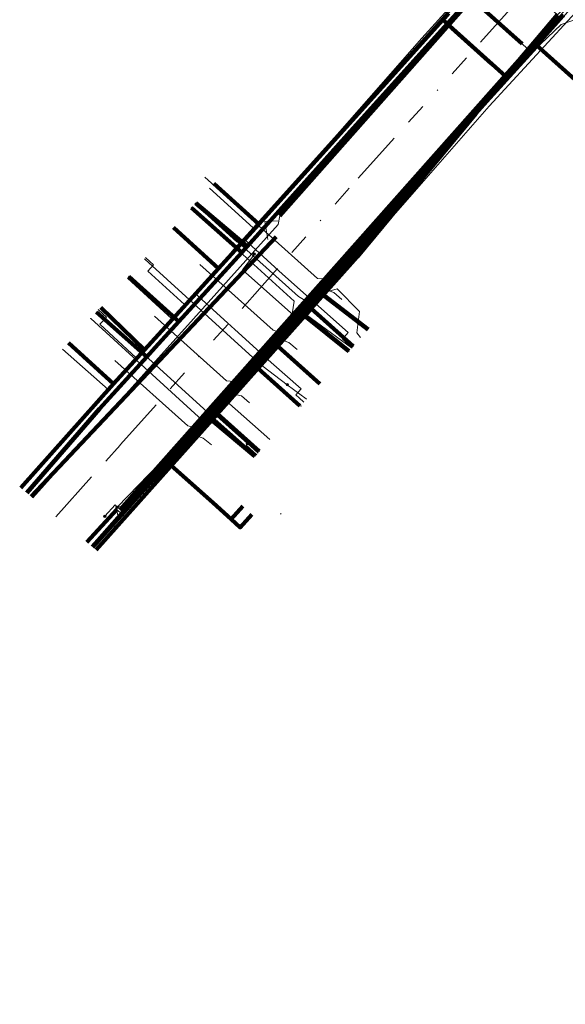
# Model space of a CAD drawing. Header units: metres. Extents: x 98902 to 136161, y 449037 to 499677.
# Tile 82 of 200: x 113405 to 113456, y 483115 to 483207. Entities that reach past the tile are written whole.
import ezdxf
from ezdxf.lldxf.tags import DXFTag

# ---------------------------------------------------------------- set-up
doc = ezdxf.new("R2010")
doc.units = ezdxf.units.M
doc.linetypes.add('RI-OVERIG', pattern=[17, 5, -2, 2, -2, 0, -2, 2, -2])
for name, color, linetype, lineweight in [('B-WE-KL-DATA-G', 90, 'KL-DATA-N', 18), ('B-WE-KL-DATA_HULPSTUK-S', 90, 'Continuous', 25), ('B-WE-KL-DATA_KABELBED-G', 90, 'Continuous', 100), ('B-WE-KL-DATA_MANTELBUIS-G', 90, 'Continuous', 100), ('B-WE-KL-ET_LS-G', 190, 'KL-LS-N', 18), ('B-WE-KL-ET_LS_HULPSTUK-S', 190, 'Continuous', 25), ('B-WE-KL-ET_LS_MANTELBUIS-G', 190, 'Continuous', 100), ('B-WE-KL-GAS_LD-G', 50, 'KL-GAS-LD-N', 18), ('B-WE-KL-GAS_LD_HULPSTUK-S', 50, 'Continuous', 25), ('B-WE-KL-GAS_LD_MANTELBUIS-G', 50, 'Continuous', 100), ('B-WE-KL-WATER-G', 170, 'KL-WATER-N', 18), ('B-WE-KL-WATER_HULPSTUK-S', 170, 'Continuous', 25), ('B-WE-RI-VRIJVERVAL-G', 210, 'RI-OVERIG', 18), ('B-WE-RI-VRIJVERVAL_HULPSTUK-S', 210, 'Continuous', 25)]:
    doc.layers.add(name, color=color, linetype=linetype, lineweight=lineweight)
doc.styles.add('NLCS-ISO', font='NLCS-ISO.ttf')
doc.styles.get("Standard").update_dxf_attribs({"font": 'arial.ttf'})
tags = doc.linetypes.add('KL-DATA-N', pattern='A,4,-1,[101,NLCS.SHX,S=0.5,R=0,X=0,Y=0],-1,4,-1,["D",Standard,S=1,R=0,X=-0.25,Y=-0.5],-1.5', length=12.5).pattern_tags.tags
tags[18] = DXFTag(74, 10)
tags = doc.linetypes.add('KL-GAS-LD-N', pattern='A,4,-1,[69,NLCS.SHX,S=0.5,R=0,X=0,Y=0],-1,4,-1,["L",Standard,S=1,R=0,X=0.25,Y=-0.5],-2', length=13).pattern_tags.tags
tags[18] = DXFTag(74, 10)
tags = doc.linetypes.add('KL-LS-N', pattern='A,4,-1,[103,NLCS.SHX,S=0.75,R=0,X=0,Y=0],-1,4,-1,["L",Standard,S=1,R=0,X=0,Y=-0.5],-2', length=13).pattern_tags.tags
tags[18] = DXFTag(74, 10)
doc.linetypes.add('KL-WATER-N', pattern='A,7,-0.5,[168,NLCS.SHX,S=0.75,R=0,X=0.75,Y=0],-2', length=9.5)

# ---------------------------------------------------------------- blocks, each defined once
blk = doc.blocks.new('SKL-WTB_HULP_OVERIG-SO')
at = {"color": 0, "linetype": 'ByBlock', "lineweight": 18}
for points in [[(-0.14, 0.14), (0.14, -0.14)], [(0.14, 0.14), (-0.14, -0.14)]]:
    blk.add_lwpolyline(points, dxfattribs=at)
at = {"color": 0, "linetype": 'ByBlock', "lineweight": 18, "style": 'NLCS-ISO', "flags": 1}
for tag, p in [('TYPE', (1.5, 0)), ('OMSCHRIJVING', (1.5, -3)), ('LABEL', (1.5, -1.5))]:
    blk.add_attdef(tag, p, '', height=1, dxfattribs=at)
blk = doc.blocks.new('SKL-WTB_HULP_MOF-SO')
at = {"linetype": 'ByBlock', "lineweight": 18}
h = blk.add_hatch(color=0, dxfattribs=at)
h.dxf.hatch_style = 1
h.paths.add_polyline_path([(-0.5625, 0, 1), (0.5625, 0, 1)])
at = {"color": 0, "linetype": 'ByBlock', "lineweight": 18}
blk.add_circle((0, 0), 0.5625, dxfattribs=at)
at = {"color": 0, "linetype": 'ByBlock', "lineweight": 18, "style": 'NLCS-ISO', "flags": 1}
for tag, p in [('TYPE', (1.5, 0)), ('OMSCHRIJVING', (1.5, -3)), ('LABEL', (1.5, -1.5))]:
    blk.add_attdef(tag, p, '', height=1, dxfattribs=at)
blk = doc.blocks.new('SRI-HULP_OVERIG-SO')
at = {"color": 0, "linetype": 'ByBlock', "lineweight": 18}
for points in [[(-0.14, 0.14), (0.14, -0.14)], [(0.14, 0.14), (-0.14, -0.14)]]:
    blk.add_lwpolyline(points, dxfattribs=at)
at = {"color": 0, "linetype": 'ByBlock', "lineweight": 18, "style": 'NLCS-ISO', "flags": 1}
for tag, p in [('TYPE', (1.5, 0)), ('OMSCHRIJVING', (1.5, -3)), ('LABEL', (1.5, -1.5))]:
    blk.add_attdef(tag, p, '', height=1, dxfattribs=at)

msp = doc.modelspace()

# ---------------------------------------------------------------- linework, layer by layer
at = {"layer": 'B-WE-KL-DATA-G', "flags": 128}
for points in [[(113426.538, 483187.907), (113446.189, 483209.801), (113447.554, 483210.982), (113451.24, 483215.171), (113451.485, 483215.599)], [(113404.749, 483163.56), (113413.44, 483173.292), (113416.335, 483176.471), (113419.968, 483180.459), (113423.284, 483184.1), (113427.055, 483188.24), (113444.29, 483207.409), (113444.841, 483208.023), (113449.324, 483213.02), (113455.041, 483207.873), (113457.364, 483210.24), (113467.006, 483201.615), (113472.511, 483196.691), (113479.036, 483190.875), (113485.827, 483185.107), (113492.16, 483179.266), (113494.82, 483176.559), (113495.09, 483175.96), (113502.534, 483171.939), (113502.906, 483172.333), (113503.734, 483172.981), (113505.581, 483173.498), (113506.539, 483173.574), (113513.739, 483171.376), (113520.53, 483169.303), (113523.788, 483168.309), (113557.287, 483158.117), (113559.646, 483157.38), (113564.872, 483155.749), (113564.906, 483155.739), (113565.089, 483155.682), (113598.693, 483145.195), (113608.107, 483142.531), (113611.716, 483141.765), (113614.366, 483151.268), (113614.447, 483151.557)], [(113614.447, 483151.557), (113614.366, 483151.268), (113611.716, 483141.765), (113608.107, 483142.531), (113598.693, 483145.195), (113565.089, 483155.682), (113564.906, 483155.739), (113564.872, 483155.749), (113559.646, 483157.38), (113557.287, 483158.117), (113523.788, 483168.309), (113520.53, 483169.303), (113513.739, 483171.376), (113506.539, 483173.574), (113505.581, 483173.498), (113503.734, 483172.981), (113502.906, 483172.333), (113502.534, 483171.939), (113495.09, 483175.96), (113494.82, 483176.559), (113492.16, 483179.266), (113485.827, 483185.107), (113479.036, 483190.875), (113472.511, 483196.691), (113467.006, 483201.615), (113457.364, 483210.24), (113455.041, 483207.873), (113452.824, 483205.245), (113450.179, 483202.109), (113436.045, 483185.383), (113432.842, 483181.812), (113428.579, 483177.053), (113426.71, 483174.967), (113418.572, 483165.883), (113411.507, 483157.998)], [(113433.031, 483181.787), (113437.539, 483186.705), (113438.572, 483187.808), (113448.652, 483199.317), (113457.838, 483209.343), (113459.314, 483208.22)], [(113444.618, 483208.223), (113444.841, 483208.023), (113444.29, 483207.409), (113427.055, 483188.24), (113423.284, 483184.1), (113419.968, 483180.459), (113416.335, 483176.471), (113413.44, 483173.292), (113409.226, 483177.13), (113409.222, 483177.133)], [(113412.256, 483180.457), (113416.335, 483176.471), (113419.968, 483180.459), (113423.284, 483184.1), (113427.055, 483188.24), (113444.29, 483207.409), (113444.841, 483208.023), (113444.618, 483208.223)], [(113444.618, 483208.223), (113444.841, 483208.023), (113444.29, 483207.409), (113427.055, 483188.24), (113423.284, 483184.1), (113419.07, 483187.938)], [(113444.618, 483208.223), (113444.841, 483208.023), (113444.29, 483207.409), (113427.055, 483188.24), (113422.841, 483192.078)], [(113444.618, 483208.223), (113444.841, 483208.023), (113444.29, 483207.409), (113450.179, 483202.109), (113452.824, 483205.245), (113457.556, 483201.012)], [(113422.442, 483191.639), (113426.538, 483187.907)], [(113418.981, 483187.84), (113423.147, 483184.045)], [(113424.726, 483185.906), (113426.538, 483187.907)], [(113423.147, 483184.045), (113424.726, 483185.906)], [(113418.921, 483179.394), (113423.147, 483184.045)], [(113414.749, 483183.194), (113418.921, 483179.394)], [(113411.507, 483157.998), (113418.572, 483165.883), (113426.71, 483174.967), (113428.579, 483177.053), (113432.842, 483181.812), (113437.289, 483178.373)], [(113430.604, 483179.028), (113433.024, 483181.779)], [(113433.024, 483181.779), (113434.41, 483182.19), (113436.48, 483180.08), (113436.24, 483178.07), (113436.57, 483177.64)], [(113433.024, 483181.779), (113433.031, 483181.787)], [(113416.254, 483176.416), (113418.921, 483179.394)], [(113428.853, 483176.968), (113430.604, 483179.028)], [(113411.507, 483157.998), (113418.572, 483165.883), (113426.71, 483174.967), (113428.579, 483177.053), (113432.759, 483173.307), (113432.763, 483173.304)], [(113424.026, 483171.674), (113424.278, 483171.961), (113428.853, 483176.968)], [(113428.853, 483176.968), (113432.843, 483173.4)], [(113408.68, 483176.531), (113412.959, 483172.748)], [(113412.959, 483172.748), (113413.539, 483173.404), (113416.254, 483176.416)], [(113411.507, 483157.998), (113418.572, 483165.883), (113426.71, 483174.967), (113430.893, 483171.22), (113430.897, 483171.217)], [(113404.799, 483163.518), (113412.959, 483172.748)], [(113423.427, 483170.993), (113424.026, 483171.674)], [(113424.026, 483171.674), (113428.097, 483168.093)], [(113422.629, 483170.125), (113423.427, 483170.993)], [(113411.589, 483157.931), (113415.824, 483162.601), (113422.629, 483170.125)], [(113422.629, 483170.125), (113426.678, 483166.506)], [(113411.507, 483157.998), (113418.572, 483165.883), (113422.768, 483162.132), (113424.474, 483160.607), (113425.325, 483159.846), (113426.408, 483161.057)], [(113411.507, 483157.998), (113418.572, 483165.883), (113422.768, 483162.132), (113424.474, 483160.607), (113425.556, 483161.818)]]:
    msp.add_lwpolyline(points, dxfattribs=at)
at = {"layer": 'B-WE-KL-DATA_KABELBED-G', "flags": 128}
for points in [[(113447.865, 483210.551), (113435.615, 483196.945), (113434.076, 483195.229), (113427.052, 483187.368), (113425.977, 483186.164), (113425.453, 483185.589), (113419.574, 483179.135), (113417.353, 483176.697), (113416.551, 483175.816), (113412.123, 483170.955), (113405.336, 483163.076)], [(113411.817, 483157.743), (113422.65, 483169.9), (113423.183, 483170.498), (113431.358, 483179.673), (113431.959, 483180.347), (113436.266, 483185.181), (113447.377, 483198.632), (113455.545, 483207.764), (113455.545, 483207.765), (113455.546, 483207.765)], [(113427.055, 483188.24), (113444.29, 483207.409)], [(113444.29, 483207.409), (113444.841, 483208.023)], [(113444.29, 483207.409), (113450.179, 483202.109)], [(113455.041, 483207.873), (113452.824, 483205.245)], [(113452.824, 483205.245), (113450.179, 483202.109)], [(113457.556, 483201.012), (113452.824, 483205.245)], [(113450.179, 483202.109), (113436.045, 483185.383), (113432.842, 483181.812)], [(113422.841, 483192.078), (113427.055, 483188.24)], [(113427.052, 483187.368), (113425.977, 483186.164), (113425.453, 483185.589), (113420.754, 483189.787)], [(113427.052, 483187.368), (113425.977, 483186.164), (113421.158, 483190.23)], [(113419.07, 483187.938), (113423.284, 483184.1)], [(113423.284, 483184.1), (113427.055, 483188.24)], [(113417.353, 483176.697), (113419.574, 483179.135), (113414.882, 483183.34)], [(113419.968, 483180.459), (113423.284, 483184.1)], [(113432.842, 483181.812), (113428.579, 483177.053)], [(113432.842, 483181.812), (113437.289, 483178.373)], [(113417.353, 483176.697), (113416.551, 483175.816), (113411.852, 483180.014)], [(113412.256, 483180.457), (113416.335, 483176.471)], [(113416.335, 483176.471), (113419.968, 483180.459)], [(113431.358, 483179.673), (113431.959, 483180.347), (113435.889, 483176.808)], [(113431.358, 483179.673), (113435.489, 483176.361)], [(113409.222, 483177.133), (113409.226, 483177.13)], [(113409.226, 483177.13), (113413.44, 483173.292)], [(113428.579, 483177.053), (113426.71, 483174.967)], [(113432.759, 483173.307), (113428.579, 483177.053)], [(113413.44, 483173.292), (113416.335, 483176.471)], [(113426.71, 483174.967), (113418.572, 483165.883)], [(113430.893, 483171.22), (113426.71, 483174.967)], [(113404.749, 483163.56), (113413.44, 483173.292)], [(113432.763, 483173.304), (113432.759, 483173.307)], [(113422.65, 483169.9), (113423.183, 483170.498), (113427.097, 483166.975)], [(113430.897, 483171.217), (113430.893, 483171.22)], [(113422.65, 483169.9), (113426.697, 483166.528)], [(113418.572, 483165.883), (113411.507, 483157.998)], [(113422.768, 483162.132), (113418.572, 483165.883)], [(113422.768, 483162.132), (113424.474, 483160.607)], [(113424.474, 483160.607), (113425.556, 483161.818)], [(113424.474, 483160.607), (113425.325, 483159.846), (113426.408, 483161.057)]]:
    msp.add_lwpolyline(points, dxfattribs=at)
at = {"layer": 'B-WE-KL-DATA_MANTELBUIS-G', "flags": 128}
msp.add_lwpolyline([(113445.136, 483206.627), (113448.862, 483203.293)], dxfattribs=at)
at = {"layer": 'B-WE-KL-ET_LS-G', "flags": 128}
for points in [[(113577.607, 483149.739), (113577.723, 483150.68), (113564.501, 483152.894), (113566.433, 483164.309), (113566.602, 483165.306), (113562.27, 483166.671), (113559.79, 483168.186), (113558.26, 483167.546), (113556.521, 483168.088), (113556.695, 483168.767), (113555.548, 483169.125), (113555.379, 483168.465), (113551.814, 483169.457), (113551.888, 483169.747), (113550.924, 483170.015), (113550.85, 483169.725), (113542.764, 483171.973), (113539.317, 483173.018), (113521.455, 483178.36), (113518.474, 483179.289), (113516.189, 483181.451), (113511.413, 483182.944), (113509.908, 483183.54), (113506.02, 483185.616), (113504.886, 483186.32), (113503.372, 483184.637), (113500.686, 483186.737), (113486.357, 483199.651), (113486.274, 483199.726), (113466.48, 483218), (113458.825, 483209.545), (113452.389, 483215.258), (113446.402, 483208.648), (113429.026, 483189.023), (113428.858, 483188.23), (113405.897, 483162.615)], [(113463.574, 483115.155), (113465.379, 483118.964), (113471.154, 483130.567), (113471.392, 483131.007), (113471.551, 483131.718), (113472.061, 483132.237), (113474.734, 483137.158), (113474.821, 483137.737), (113475.259, 483138.125), (113476.534, 483140.47), (113477.349, 483141.883), (113477.549, 483142.629), (113478.099, 483143.182), (113478.949, 483144.655), (113479.149, 483145.401), (113483.858, 483154.361), (113492.024, 483167.993), (113496.092, 483174.782), (113496.459, 483175.673), (113496.567, 483176.356), (113459.855, 483209.353), (113458.832, 483208.22), (113457.289, 483209.612), (113414.27, 483161.275), (113413.269, 483160.157), (113413.716, 483159.757), (113414.586, 483160.729), (113413.741, 483161.533), (113410.938, 483158.467)], [(113411.053, 483158.372), (113411.59, 483158.98), (113413.25, 483161.06), (113413.4, 483161.25), (113413.79, 483161.73), (113417.75, 483165.83), (113419.77, 483168.05), (113420.09, 483168.4), (113421.586, 483170.049), (113422.383, 483170.927), (113424.21, 483172.94), (113425.07, 483173.89), (113425.633, 483174.509), (113426.617, 483175.592), (113426.705, 483175.688), (113426.776, 483175.767), (113427.702, 483176.787), (113428.65, 483177.83), (113429.44, 483178.7), (113430.05, 483179.37), (113430.35, 483179.7), (113430.876, 483180.28), (113431.543, 483181.015), (113432.067, 483181.592), (113433.09, 483182.72), (113433.81, 483183.51), (113439.47, 483189.73), (113453.44, 483205.11), (113455.38, 483206.96), (113457.64, 483207.73), (113459.44, 483208.34)], [(113430.092, 483179.255), (113430.363, 483181.038), (113420.762, 483189.795)], [(113431.543, 483181.015), (113430.767, 483181.482), (113421.099, 483190.165)], [(113428.93, 483188.57), (113427.617, 483188.513), (113427.915, 483186.81)], [(113430.35, 483179.7), (113425.52, 483183.99), (113426.73, 483185.5), (113426.65, 483185.47), (113426.64, 483185.47)], [(113416.37, 483184.974), (113426.499, 483175.749), (113425.633, 483174.509)], [(113430.876, 483180.28), (113431.061, 483180.112), (113435.753, 483176.656)], [(113421.586, 483170.049), (113421.401, 483170.217), (113411.305, 483179.412)], [(113426.617, 483175.592), (113426.802, 483175.424), (113429.726, 483173.215)], [(113429.726, 483173.215), (113431.5, 483171.898)], [(113422.383, 483170.927), (113422.568, 483170.759), (113425.998, 483167.695)], [(113425.998, 483167.695), (113425.864, 483167.546), (113426.833, 483166.68)], [(113425.998, 483167.695), (113426.967, 483166.829)], [(113413.79, 483161.73), (113413.59, 483161.96), (113412.63, 483160.89)], [(113413.869, 483160.828), (113413.653, 483161.789), (113415.55, 483161.677)]]:
    msp.add_lwpolyline(points, dxfattribs=at)
at = {"layer": 'B-WE-KL-ET_LS_MANTELBUIS-G', "flags": 128}
for points in [[(113446.402, 483208.648), (113429.026, 483189.023)], [(113454.566, 483207.17), (113414.046, 483161.474)], [(113454.79, 483206.971), (113414.259, 483161.382)], [(113405.742, 483162.742), (113428.685, 483187.055)], [(113413.741, 483161.533), (113410.938, 483158.467)]]:
    msp.add_lwpolyline(points, dxfattribs=at)
at = {"layer": 'B-WE-KL-GAS_LD-G', "flags": 128}
for points in [[(113446.323, 483210.003), (113446.733, 483209.634), (113452.381, 483204.551), (113453.135, 483205.37), (113457.295, 483210.101), (113461.957, 483205.933), (113466.146, 483202.221), (113467.446, 483201.068), (113473.802, 483195.434), (113474.054, 483195.21), (113474.175, 483195.102), (113476.944, 483192.648), (113478.547, 483191.227), (113480.931, 483189.123), (113483.541, 483186.82), (113486.478, 483184.228), (113487.08, 483183.686), (113492.199, 483179.08), (113492.635, 483178.688), (113493.144, 483178.227), (113495.339, 483176.237), (113495.812, 483174.305)], [(113445.419, 483209.085), (113442.324, 483205.685), (113429.682, 483191.272), (113425.904, 483187.109), (113425.675, 483186.856), (113425.559, 483186.728), (113424.876, 483185.975), (113421.068, 483181.779), (113420.108, 483180.721), (113416.061, 483176.262), (113415.573, 483175.724), (113411.644, 483171.395), (113404.656, 483163.636)], [(113421.709, 483189.053), (113420.821, 483189.86)], [(113421.977, 483189.348), (113421.09, 483190.156)], [(113421.709, 483189.053), (113424.817, 483186.221), (113424.876, 483185.975)], [(113421.977, 483189.348), (113424.995, 483186.599), (113425.559, 483186.728)], [(113425.675, 483186.856), (113429.286, 483183.579), (113435.425, 483178.089), (113434.892, 483177.493), (113435.413, 483177.026)], [(113416.481, 483185.096), (113416.851, 483184.759)], [(113416.851, 483184.759), (113417.202, 483184.439), (113416.665, 483183.846), (113420.108, 483180.721)], [(113421.068, 483181.779), (113428.213, 483175.295), (113431.013, 483172.823), (113430.516, 483172.261), (113430.87, 483171.944)], [(113412.047, 483180.227), (113412.417, 483179.89)], [(113412.417, 483179.89), (113412.786, 483179.554), (113412.172, 483178.895), (113415.573, 483175.724)], [(113435.413, 483177.026), (113435.786, 483176.693)], [(113416.061, 483176.262), (113423.241, 483169.746), (113425.146, 483168.039), (113426.765, 483166.62)], [(113430.87, 483171.944), (113431.243, 483171.611)]]:
    msp.add_lwpolyline(points, dxfattribs=at)
at = {"layer": 'B-WE-KL-GAS_LD_MANTELBUIS-G', "flags": 128}
msp.add_lwpolyline([(113447.706, 483208.759), (113451.718, 483205.145)], dxfattribs=at)
at = {"layer": 'B-WE-KL-WATER-G', "flags": 128}
for points in [[(113411.347, 483158.13), (113411.884, 483158.72), (113417.97, 483165.618), (113418.103, 483165.766), (113418.639, 483166.36), (113420.647, 483168.589), (113421.182, 483169.184), (113424.127, 483172.453), (113425.064, 483173.493), (113428.734, 483177.567), (113429.202, 483178.087), (113432.95, 483182.247), (113433.753, 483183.139), (113435.895, 483185.516), (113453.358, 483205.169), (113458.108, 483210.527), (113458.598, 483211.08)], [(113425.834, 483189.181), (113421.994, 483192.674)], [(113433.753, 483183.139), (113432.55, 483183.159), (113425.834, 483189.181)], [(113429.202, 483178.087), (113428.395, 483178.337), (113421.545, 483184.479)], [(113432.95, 483182.247), (113434.1, 483181.867), (113434.843, 483181.198)], [(113425.064, 483173.493), (113424.035, 483173.567), (113417.273, 483179.627)], [(113428.734, 483177.567), (113429.876, 483177.152), (113430.642, 483176.509)], [(113421.182, 483169.184), (113420.393, 483169.361), (113413.556, 483175.487)], [(113424.127, 483172.453), (113425.42, 483172.177), (113426.175, 483171.521)], [(113420.647, 483168.589), (113421.858, 483168.202), (113422.632, 483167.568)]]:
    msp.add_lwpolyline(points, dxfattribs=at)
at = {"layer": 'B-WE-RI-VRIJVERVAL-G', "flags": 128}
for points in [[(113436.4, 483192.6), (113453.8, 483211.94)], [(113414.1, 483167.6), (113436.4, 483192.6)], [(113408.048, 483160.845), (113414.1, 483167.6)]]:
    msp.add_lwpolyline(points, dxfattribs=at)

# ---------------------------------------------------------------- block references
at = {"layer": 'B-WE-KL-DATA_HULPSTUK-S', "xscale": 0.2, "yscale": 0.2, "zscale": 0.2}
for name, p in [('SKL-WTB_HULP_OVERIG-SO', (113420.754, 483189.787)), ('SKL-WTB_HULP_OVERIG-SO', (113421.158, 483190.23)), ('SKL-WTB_HULP_MOF-SO', (113427.052, 483187.368)), ('SKL-WTB_HULP_OVERIG-SO', (113427.052, 483187.368)), ('SKL-WTB_HULP_OVERIG-SO', (113427.052, 483187.368)), ('SKL-WTB_HULP_OVERIG-SO', (113424.726, 483185.906)), ('SKL-WTB_HULP_OVERIG-SO', (113414.882, 483183.34)), ('SKL-WTB_HULP_OVERIG-SO', (113411.852, 483180.014)), ('SKL-WTB_HULP_MOF-SO', (113431.358, 483179.673)), ('SKL-WTB_HULP_OVERIG-SO', (113431.358, 483179.673)), ('SKL-WTB_HULP_OVERIG-SO', (113431.358, 483179.673)), ('SKL-WTB_HULP_OVERIG-SO', (113430.605, 483179.028)), ('SKL-WTB_HULP_OVERIG-SO', (113416.255, 483176.416)), ('SKL-WTB_HULP_MOF-SO', (113417.353, 483176.697)), ('SKL-WTB_HULP_OVERIG-SO', (113417.353, 483176.697)), ('SKL-WTB_HULP_OVERIG-SO', (113417.353, 483176.697)), ('SKL-WTB_HULP_OVERIG-SO', (113435.489, 483176.361)), ('SKL-WTB_HULP_OVERIG-SO', (113435.889, 483176.808)), ('SKL-WTB_HULP_OVERIG-SO', (113423.427, 483170.993)), ('SKL-WTB_HULP_MOF-SO', (113422.65, 483169.9)), ('SKL-WTB_HULP_OVERIG-SO', (113422.65, 483169.9)), ('SKL-WTB_HULP_OVERIG-SO', (113422.65, 483169.9)), ('SKL-WTB_HULP_OVERIG-SO', (113427.097, 483166.975)), ('SKL-WTB_HULP_OVERIG-SO', (113426.697, 483166.528))]:
    msp.add_blockref(name, p, dxfattribs=at)
at = {"layer": 'B-WE-KL-ET_LS_HULPSTUK-S', "xscale": 0.2, "yscale": 0.2, "zscale": 0.2}
for name, p in [('SKL-WTB_HULP_OVERIG-SO', (113420.762, 483189.795)), ('SKL-WTB_HULP_OVERIG-SO', (113421.099, 483190.165)), ('SKL-WTB_HULP_MOF-SO', (113426.64, 483185.47)), ('SKL-WTB_HULP_OVERIG-SO', (113416.37, 483184.974)), ('SKL-WTB_HULP_MOF-SO', (113432.067, 483181.592)), ('SKL-WTB_HULP_MOF-SO', (113431.543, 483181.015)), ('SKL-WTB_HULP_MOF-SO', (113430.35, 483179.7)), ('SKL-WTB_HULP_MOF-SO', (113430.876, 483180.28)), ('SKL-WTB_HULP_OVERIG-SO', (113411.305, 483179.412)), ('SKL-WTB_HULP_MOF-SO', (113430.092, 483179.255)), ('SKL-WTB_HULP_MOF-SO', (113427.702, 483176.787)), ('SKL-WTB_HULP_OVERIG-SO', (113435.753, 483176.656)), ('SKL-WTB_HULP_MOF-SO', (113426.617, 483175.592)), ('SKL-WTB_HULP_MOF-SO', (113426.776, 483175.767)), ('SKL-WTB_HULP_MOF-SO', (113425.633, 483174.509)), ('SKL-WTB_HULP_MOF-SO', (113429.726, 483173.215)), ('SKL-WTB_HULP_OVERIG-SO', (113431.5, 483171.898)), ('SKL-WTB_HULP_MOF-SO', (113422.383, 483170.927)), ('SKL-WTB_HULP_MOF-SO', (113421.586, 483170.049)), ('SKL-WTB_HULP_MOF-SO', (113425.998, 483167.695)), ('SKL-WTB_HULP_OVERIG-SO', (113426.833, 483166.68)), ('SKL-WTB_HULP_OVERIG-SO', (113426.967, 483166.829)), ('SKL-WTB_HULP_MOF-SO', (113413.79, 483161.73)), ('SKL-WTB_HULP_MOF-SO', (113412.63, 483160.89)), ('SKL-WTB_HULP_OVERIG-SO', (113429.12, 483161.106))]:
    msp.add_blockref(name, p, dxfattribs=at)
at = {"layer": 'B-WE-KL-GAS_LD_HULPSTUK-S', "xscale": 0.2, "yscale": 0.2, "zscale": 0.2}
for p in [(113420.821, 483189.86), (113421.09, 483190.156), (113421.709, 483189.053), (113421.977, 483189.348), (113425.904, 483187.109), (113425.559, 483186.728), (113425.675, 483186.856), (113424.876, 483185.975), (113416.481, 483185.096), (113416.851, 483184.759), (113421.068, 483181.779), (113420.108, 483180.721), (113412.047, 483180.227), (113412.417, 483179.89), (113435.413, 483177.026), (113416.061, 483176.262), (113435.786, 483176.693), (113415.573, 483175.724), (113430.87, 483171.944), (113431.243, 483171.611), (113426.765, 483166.62), (113426.765, 483166.62)]:
    msp.add_blockref('SKL-WTB_HULP_OVERIG-SO', p, dxfattribs=at)
at = {"layer": 'B-WE-KL-WATER_HULPSTUK-S', "xscale": 0.2, "yscale": 0.2, "zscale": 0.2}
for p in [(113425.834, 483189.181), (113433.753, 483183.139), (113432.95, 483182.247), (113429.202, 483178.087), (113428.734, 483177.567), (113425.064, 483173.493), (113424.127, 483172.453), (113420.647, 483168.589), (113421.182, 483169.184), (113418.103, 483165.766), (113418.639, 483166.36)]:
    msp.add_blockref('SKL-WTB_HULP_OVERIG-SO', p, dxfattribs=at)
at = {"layer": 'B-WE-RI-VRIJVERVAL_HULPSTUK-S', "xscale": 0.2, "yscale": 0.2, "zscale": 0.2}
for p in [(113436.4, 483192.6), (113414.1, 483167.6)]:
    msp.add_blockref('SRI-HULP_OVERIG-SO', p, dxfattribs=at)

doc.saveas('drawing.dxf')
